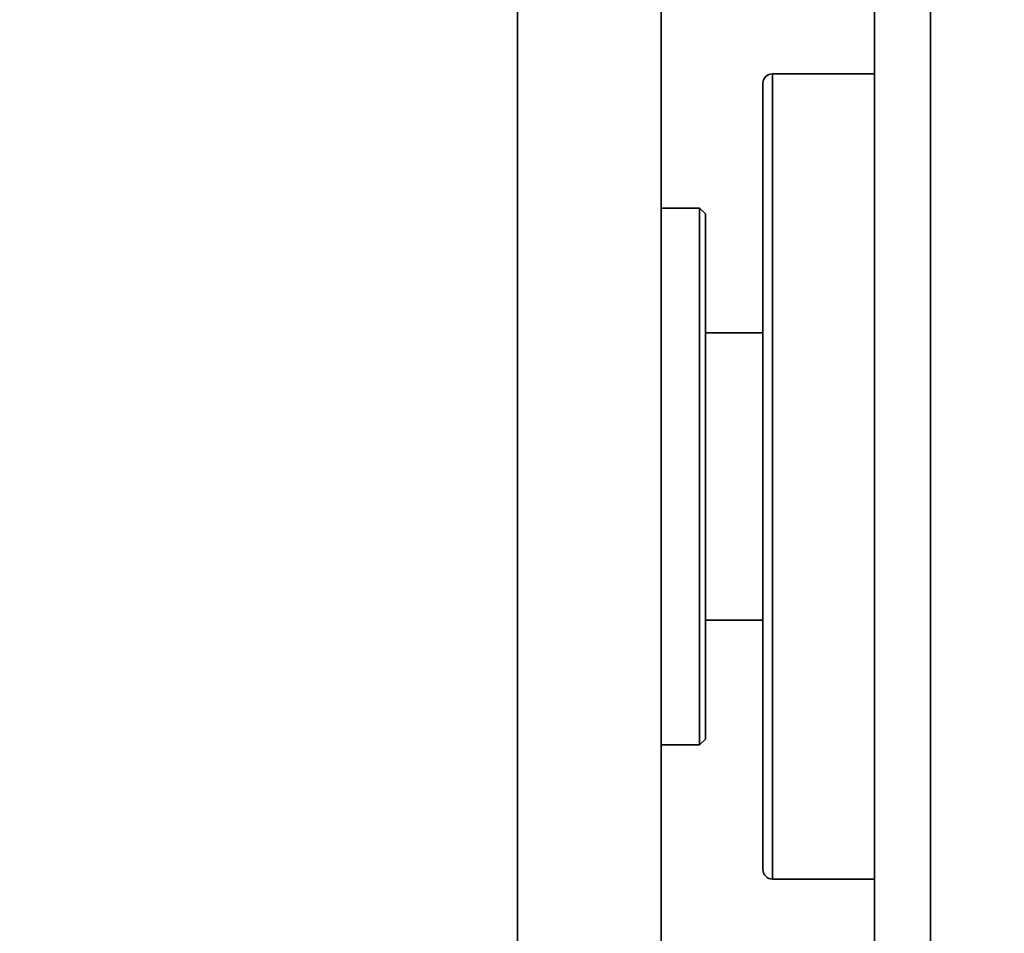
# Model space of a CAD drawing. Header units: millimetres. Extents: x 42175 to 97175, y 10092 to 468192.
# Tile 183 of 256: x 79402 to 79454, y 24905 to 24953. Entities that reach past the tile are written whole.
import ezdxf

# ---------------------------------------------------------------- set-up
doc = ezdxf.new("R2010")
doc.units = ezdxf.units.MM
doc.header["$XCLIPFRAME"] = 2
for name, color, linetype in [('AHU03-3-44720OBJ', 8, 'Continuous'), ('EC-MTR_250-0_7OBJ', 8, 'Continuous'), ('Impeller', 8, 'Continuous')]:
    doc.layers.add(name, color=color, linetype=linetype)
picture_1 = doc.add_image_def('image3.bmp', size_in_pixel=(1540, 807))

msp = doc.modelspace()

# ---------------------------------------------------------------- linework, layer by layer
at = {"layer": 'AHU03-3-44720OBJ', "color": 8, "linetype": 'Continuous', "lineweight": 35, "ltscale": 100}
for p, q in [((79441.639, 24949.69), (79446.957, 24949.69)), ((79441.639, 24907.69), (79441.639, 24949.69)), ((79441.139, 24908.19), (79441.139, 24949.19)), ((79441.639, 24907.69), (79446.957, 24907.69))]:
    msp.add_line(p, q, dxfattribs=at)
for centre, start, end in [((79441.639, 24949.19), 90, 180), ((79441.639, 24908.19), 180, 270)]:
    msp.add_arc(centre, 0.5, start, end, dxfattribs=at)
at = {"layer": 'EC-MTR_250-0_7OBJ', "color": 8, "linetype": 'Continuous', "lineweight": 35, "ltscale": 100}
for p, q in [((79428.339, 24979.54), (79428.339, 24877.84)), ((79435.839, 24972.04), (79435.839, 24942.69)), ((79437.839, 24942.69), (79435.839, 24942.69)), ((79435.839, 24942.69), (79435.839, 24914.69)), ((79438.139, 24942.39), (79437.839, 24942.69)), ((79437.839, 24942.69), (79437.839, 24914.69)), ((79438.139, 24942.39), (79438.139, 24936.19)), ((79441.139, 24936.19), (79438.139, 24936.19)), ((79438.139, 24936.19), (79438.139, 24921.19)), ((79438.139, 24921.19), (79438.139, 24914.99)), ((79441.139, 24921.19), (79438.139, 24921.19)), ((79438.139, 24914.99), (79437.839, 24914.69)), ((79435.839, 24914.69), (79435.839, 24885.34)), ((79437.839, 24914.69), (79435.839, 24914.69))]:
    msp.add_line(p, q, dxfattribs=at)
at = {"layer": 'Impeller', "color": 8, "linetype": 'Continuous', "lineweight": 35, "ltscale": 100}
for p, q in [((79446.957, 25039.69), (79446.957, 24817.69)), ((79449.872, 25039.69), (79449.872, 24817.69))]:
    msp.add_line(p, q, dxfattribs=at)

# ---------------------------------------------------------------- pictures from other files: only their frames are drawn
at = {"color": 8, "lineweight": 13}
image = msp.add_image(picture_1, insert=(78690, 24419.733), size_in_units=(1860, 974.456), dxfattribs=at)
image.set_boundary_path([(-0.5, -0.5), (1539.5, 806.5)])

doc.saveas('drawing.dxf')
